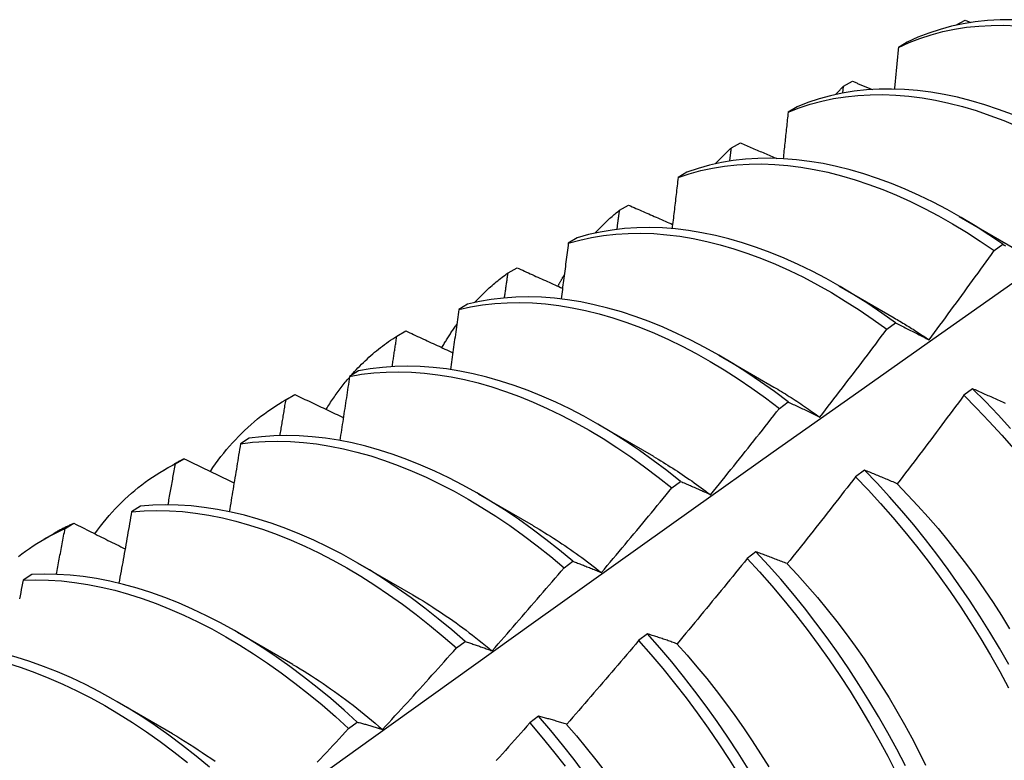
# Model space of a CAD drawing. Header units: inches. Extents: x 18 to 430, y 47 to 208.
# Tile 102 of 108: x 404.914 to 405.199, y 159.538 to 159.752. Entities that reach past the tile are written whole.
import ezdxf

# ---------------------------------------------------------------- set-up
doc = ezdxf.new("R2010")
doc.units = ezdxf.units.IN
doc.header["$MEASUREMENT"] = 0
doc.layers.add('Visible Edges(ANSI)', color=7, linetype='Continuous', lineweight=25)

msp = doc.modelspace()

# ---------------------------------------------------------------- linework, layer by layer
at = {"layer": 'Visible Edges(ANSI)'}
for p, q in [((405.1846, 159.75039), (405.18466, 159.75046)), ((405.18466, 159.75046), (405.1873, 159.75189)), ((405.18466, 159.7504), (405.18466, 159.75046)), ((405.1873, 159.75189), (405.18899, 159.75121)), ((405.17059, 159.7455), (405.16801, 159.744)), ((405.15213, 159.73276), (405.15475, 159.73419)), ((405.15191, 159.73078), (405.15213, 159.73276)), ((405.13868, 159.72679), (405.1361, 159.72527)), ((405.11969, 159.71491), (405.1223, 159.71636)), ((405.10684, 159.70793), (405.10428, 159.7064)), ((405.08734, 159.69693), (405.08995, 159.69839)), ((405.18562, 159.69511), (405.20157, 159.68588)), ((405.07509, 159.68892), (405.07252, 159.68738)), ((405.1957, 159.68523), (405.19821, 159.68706)), ((405.05508, 159.67881), (405.05769, 159.68028)), ((405.15082, 159.67507), (405.16677, 159.66584)), ((405.0434, 159.66976), (405.04084, 159.6682)), ((405.16465, 159.66249), (405.16716, 159.66433)), ((405.02292, 159.66054), (405.02551, 159.66203)), ((405.11602, 159.65503), (405.13197, 159.6458)), ((405.01178, 159.65044), (405.00923, 159.64888)), ((405.18946, 159.64529), (405.18693, 159.6434)), ((404.99036, 159.64186), (404.99317, 159.64348)), ((404.99084, 159.64213), (404.99343, 159.64363)), ((404.99343, 159.64363), (404.99317, 159.64348)), ((405.13357, 159.63963), (405.13608, 159.64148)), ((405.08123, 159.63499), (405.09718, 159.62577)), ((404.98023, 159.63098), (404.97768, 159.6294)), ((404.95556, 159.62182), (404.95837, 159.62344)), ((404.95884, 159.62358), (404.96143, 159.62508)), ((405.15816, 159.62177), (405.15563, 159.61986)), ((405.10246, 159.61665), (405.10497, 159.61851)), ((405.04643, 159.61496), (405.06238, 159.60573)), ((404.94874, 159.61135), (404.94619, 159.60976)), ((404.92693, 159.60487), (404.9295, 159.60639)), ((404.92076, 159.60178), (404.92357, 159.6034)), ((405.12681, 159.59815), (405.12427, 159.59623)), ((405.01163, 159.59492), (405.02758, 159.58569)), ((405.07132, 159.59355), (405.07384, 159.59542)), ((404.9173, 159.59158), (404.91476, 159.58998)), ((404.97683, 159.57488), (404.99278, 159.56565)), ((405.0954, 159.57443), (405.09286, 159.57251)), ((405.04015, 159.57035), (405.04267, 159.57223)), ((404.94203, 159.55484), (404.95798, 159.54561)), ((405.00894, 159.54703), (405.01146, 159.54892)), ((405.06394, 159.55063), (405.0614, 159.5487))]:
    msp.add_line(p, q, dxfattribs=at)
at = {"layer": 'Visible Edges(ANSI)', "flags": 128}
for points in [[(405.20108, 159.752), (405.19741, 159.75197), (405.1938, 159.75176), (405.19026, 159.75139), (405.18679, 159.75084), (405.18339, 159.75011), (405.18007, 159.74921), (405.17682, 159.74815), (405.17366, 159.74691), (405.17059, 159.7455)], [(405.16801, 159.744), (405.17109, 159.74539), (405.17425, 159.74661), (405.1775, 159.74767), (405.18083, 159.74855), (405.18424, 159.74926), (405.18772, 159.7498), (405.19126, 159.75017), (405.19487, 159.75036), (405.19855, 159.75038), (405.20227, 159.75022)], [(405.16801, 159.744), (405.16796, 159.7435), (405.16791, 159.74299), (405.16787, 159.74249), (405.16782, 159.74199), (405.16777, 159.74149), (405.16772, 159.74099), (405.16768, 159.74049), (405.16763, 159.73999), (405.16758, 159.73949), (405.16753, 159.73898), (405.16748, 159.73848), (405.16744, 159.73798), (405.16739, 159.73748), (405.16734, 159.73698), (405.16729, 159.73647), (405.16724, 159.73597), (405.16719, 159.73547), (405.16715, 159.73497), (405.1671, 159.73446), (405.16705, 159.73396), (405.167, 159.73346), (405.16695, 159.73295), (405.1669, 159.73245), (405.16685, 159.73195)], [(405.15475, 159.73419), (405.15499, 159.73409), (405.15523, 159.734), (405.15546, 159.7339), (405.1557, 159.7338), (405.15594, 159.7337), (405.15618, 159.7336), (405.15641, 159.7335), (405.15665, 159.7334), (405.15689, 159.73331), (405.15713, 159.73321), (405.15737, 159.73311), (405.1576, 159.73301), (405.15784, 159.73291), (405.15808, 159.73281), (405.15832, 159.73271), (405.15856, 159.73262), (405.15879, 159.73252), (405.15903, 159.73242), (405.15927, 159.73232), (405.15951, 159.73222), (405.15975, 159.73212), (405.15998, 159.73203), (405.16022, 159.73193), (405.16046, 159.73183)], [(405.20102, 159.72458), (405.19701, 159.72608), (405.19302, 159.72741), (405.18906, 159.72857), (405.18513, 159.72957), (405.18123, 159.73039), (405.17737, 159.73104), (405.17355, 159.73152), (405.16978, 159.73183), (405.16606, 159.73196), (405.1624, 159.73192), (405.15879, 159.73171), (405.15526, 159.73132), (405.15179, 159.73076), (405.14839, 159.73002), (405.14507, 159.72912), (405.14183, 159.72804), (405.13868, 159.72679)], [(405.1498, 159.73035), (405.14989, 159.73045), (405.14999, 159.73056), (405.15008, 159.73066), (405.15018, 159.73076), (405.15027, 159.73086), (405.15037, 159.73097), (405.15047, 159.73107), (405.15056, 159.73117), (405.15066, 159.73127), (405.15075, 159.73137), (405.15085, 159.73147), (405.15095, 159.73157), (405.15105, 159.73167), (405.15114, 159.73177), (405.15124, 159.73187), (405.15134, 159.73197), (405.15144, 159.73207), (405.15153, 159.73217), (405.15163, 159.73227), (405.15173, 159.73237), (405.15183, 159.73246), (405.15193, 159.73256), (405.15203, 159.73266), (405.15213, 159.73276)], [(405.1361, 159.72527), (405.13926, 159.72651), (405.14251, 159.72757), (405.14584, 159.72847), (405.14924, 159.72919), (405.15271, 159.72974), (405.15625, 159.73011), (405.15986, 159.73031), (405.16353, 159.73034), (405.16725, 159.73019), (405.17102, 159.72987), (405.17485, 159.72938), (405.17871, 159.72871), (405.18261, 159.72788), (405.18655, 159.72687), (405.19051, 159.7257), (405.1945, 159.72435), (405.19851, 159.72284), (405.20254, 159.72117)], [(405.1361, 159.72527), (405.13604, 159.72471), (405.13599, 159.72415), (405.13593, 159.72359), (405.13587, 159.72303), (405.13581, 159.72247), (405.13575, 159.72191), (405.13569, 159.72135), (405.13563, 159.72079), (405.13557, 159.72023), (405.13551, 159.71967), (405.13545, 159.71911), (405.13539, 159.71855), (405.13533, 159.71799), (405.13527, 159.71743), (405.13521, 159.71686), (405.13515, 159.7163), (405.13509, 159.71574), (405.13503, 159.71518), (405.13497, 159.71462), (405.13491, 159.71406), (405.13485, 159.71349), (405.13479, 159.71293), (405.13473, 159.71237), (405.13467, 159.71181)], [(405.1223, 159.71636), (405.12274, 159.71617), (405.12318, 159.71599), (405.12361, 159.7158), (405.12405, 159.71561), (405.12449, 159.71543), (405.12492, 159.71524), (405.12536, 159.71505), (405.1258, 159.71487), (405.12623, 159.71468), (405.12667, 159.7145), (405.12711, 159.71431), (405.12754, 159.71412), (405.12798, 159.71394), (405.12842, 159.71375), (405.12886, 159.71356), (405.12929, 159.71338), (405.12973, 159.71319), (405.13017, 159.71301), (405.13061, 159.71282), (405.13105, 159.71263), (405.13148, 159.71245), (405.13192, 159.71226), (405.13236, 159.71208), (405.1328, 159.71189)], [(405.115, 159.71031), (405.11519, 159.71051), (405.11537, 159.71072), (405.11556, 159.71092), (405.11575, 159.71112), (405.11594, 159.71132), (405.11613, 159.71151), (405.11632, 159.71171), (405.11652, 159.71191), (405.11671, 159.7121), (405.1169, 159.7123), (405.1171, 159.71249), (405.11729, 159.71268), (405.11749, 159.71287), (405.11768, 159.71306), (405.11788, 159.71325), (405.11808, 159.71344), (405.11828, 159.71363), (405.11848, 159.71382), (405.11868, 159.714), (405.11888, 159.71419), (405.11908, 159.71437), (405.11928, 159.71455), (405.11948, 159.71473), (405.11969, 159.71491)], [(405.11922, 159.7111), (405.11924, 159.71126), (405.11926, 159.71142), (405.11928, 159.71158), (405.1193, 159.71174), (405.11932, 159.7119), (405.11934, 159.71206), (405.11936, 159.71221), (405.11938, 159.71237), (405.1194, 159.71253), (405.11942, 159.71269), (405.11944, 159.71285), (405.11946, 159.71301), (405.11947, 159.71317), (405.11949, 159.71333), (405.11951, 159.71348), (405.11953, 159.71364), (405.11955, 159.7138), (405.11957, 159.71396), (405.11959, 159.71412), (405.11961, 159.71428), (405.11963, 159.71444), (405.11965, 159.7146), (405.11967, 159.71475), (405.11969, 159.71491)], [(405.19821, 159.68706), (405.19421, 159.68979), (405.19019, 159.69237), (405.18616, 159.6948), (405.18212, 159.69708), (405.17808, 159.69921), (405.17404, 159.70118), (405.17, 159.70299), (405.16598, 159.70464), (405.16197, 159.70612), (405.15799, 159.70744), (405.15403, 159.7086), (405.15009, 159.70958), (405.1462, 159.71039), (405.14234, 159.71104), (405.13852, 159.71151), (405.13476, 159.7118), (405.13104, 159.71193), (405.12738, 159.71188), (405.12378, 159.71165), (405.12025, 159.71125), (405.11679, 159.71068), (405.11339, 159.70994), (405.11008, 159.70902), (405.10684, 159.70793)], [(405.10428, 159.7064), (405.10752, 159.70748), (405.11084, 159.70838), (405.11423, 159.70911), (405.1177, 159.70967), (405.12124, 159.71005), (405.12485, 159.71027), (405.12851, 159.7103), (405.13223, 159.71017), (405.136, 159.70986), (405.13982, 159.70937), (405.14368, 159.70872), (405.14758, 159.70789), (405.15152, 159.7069), (405.15548, 159.70573), (405.15947, 159.7044), (405.16347, 159.7029), (405.1675, 159.70124), (405.17153, 159.69941), (405.17557, 159.69743), (405.17962, 159.69529), (405.18365, 159.693), (405.18768, 159.69056), (405.1917, 159.68797), (405.1957, 159.68523)], [(405.10428, 159.7064), (405.1042, 159.70578), (405.10413, 159.70517), (405.10406, 159.70455), (405.10399, 159.70394), (405.10392, 159.70332), (405.10385, 159.7027), (405.10378, 159.70208), (405.1037, 159.70147), (405.10363, 159.70085), (405.10356, 159.70023), (405.10349, 159.69962), (405.10341, 159.699), (405.10334, 159.69838), (405.10327, 159.69776), (405.1032, 159.69715), (405.10312, 159.69653), (405.10305, 159.69591), (405.10298, 159.69529), (405.1029, 159.69467), (405.10283, 159.69405), (405.10275, 159.69344), (405.10268, 159.69282), (405.10261, 159.6922), (405.10253, 159.69158)], [(405.0802, 159.69027), (405.08048, 159.69057), (405.08076, 159.69088), (405.08104, 159.69117), (405.08133, 159.69147), (405.08161, 159.69176), (405.0819, 159.69206), (405.08219, 159.69234), (405.08248, 159.69263), (405.08277, 159.69292), (405.08307, 159.6932), (405.08336, 159.69348), (405.08366, 159.69376), (405.08396, 159.69404), (405.08426, 159.69431), (405.08456, 159.69458), (405.08486, 159.69485), (405.08517, 159.69512), (405.08547, 159.69539), (405.08578, 159.69565), (405.08609, 159.69591), (405.0864, 159.69617), (405.08671, 159.69643), (405.08702, 159.69668), (405.08734, 159.69693)], [(405.08661, 159.69136), (405.08664, 159.6916), (405.08667, 159.69183), (405.0867, 159.69206), (405.08673, 159.69229), (405.08676, 159.69252), (405.08679, 159.69276), (405.08682, 159.69299), (405.08685, 159.69322), (405.08688, 159.69345), (405.08691, 159.69368), (405.08694, 159.69392), (405.08697, 159.69415), (405.087, 159.69438), (405.08704, 159.69461), (405.08707, 159.69484), (405.0871, 159.69508), (405.08713, 159.69531), (405.08716, 159.69554), (405.08719, 159.69577), (405.08722, 159.696), (405.08725, 159.69624), (405.08728, 159.69647), (405.08731, 159.6967), (405.08734, 159.69693)], [(405.08995, 159.69839), (405.09048, 159.69816), (405.09101, 159.69792), (405.09154, 159.69769), (405.09206, 159.69746), (405.09259, 159.69723), (405.09312, 159.69699), (405.09365, 159.69676), (405.09418, 159.69653), (405.09471, 159.69629), (405.09524, 159.69606), (405.09577, 159.69583), (405.0963, 159.6956), (405.09683, 159.69536), (405.09736, 159.69513), (405.0979, 159.6949), (405.09843, 159.69467), (405.09896, 159.69443), (405.09949, 159.6942), (405.10002, 159.69397), (405.10055, 159.69374), (405.10108, 159.6935), (405.10162, 159.69327), (405.10215, 159.69304), (405.10268, 159.69281)], [(405.16716, 159.66433), (405.16317, 159.66719), (405.15917, 159.66991), (405.15515, 159.67248), (405.15112, 159.6749), (405.14708, 159.67717), (405.14304, 159.67929), (405.139, 159.68125), (405.13497, 159.68305), (405.13094, 159.68469), (405.12694, 159.68617), (405.12295, 159.68748), (405.11899, 159.68862), (405.11506, 159.6896), (405.11117, 159.6904), (405.10731, 159.69103), (405.1035, 159.69149), (405.09974, 159.69178), (405.09602, 159.69189), (405.09237, 159.69183), (405.08877, 159.69159), (405.08524, 159.69118), (405.08178, 159.6906), (405.0784, 159.68985), (405.07509, 159.68892)], [(405.07252, 159.68738), (405.07584, 159.68829), (405.07923, 159.68903), (405.0827, 159.6896), (405.08623, 159.69), (405.08983, 159.69022), (405.09349, 159.69027), (405.09721, 159.69014), (405.10098, 159.68984), (405.10479, 159.68937), (405.10865, 159.68872), (405.11255, 159.68791), (405.11648, 159.68692), (405.12044, 159.68577), (405.12443, 159.68444), (405.12844, 159.68295), (405.13246, 159.6813), (405.13649, 159.67949), (405.14054, 159.67752), (405.14458, 159.67539), (405.14862, 159.6731), (405.15265, 159.67067), (405.15666, 159.66809), (405.16067, 159.66536), (405.16465, 159.66249)], [(405.07252, 159.68738), (405.07244, 159.68671), (405.07235, 159.68604), (405.07227, 159.68537), (405.07218, 159.6847), (405.0721, 159.68403), (405.07201, 159.68336), (405.07193, 159.68268), (405.07184, 159.68201), (405.07175, 159.68134), (405.07167, 159.68067), (405.07158, 159.68), (405.0715, 159.67933), (405.07141, 159.67866), (405.07132, 159.67799), (405.07123, 159.67731), (405.07115, 159.67664), (405.07106, 159.67597), (405.07097, 159.6753), (405.07088, 159.67463), (405.0708, 159.67395), (405.07071, 159.67328), (405.07062, 159.67261), (405.07053, 159.67193), (405.07044, 159.67126)], [(405.17687, 159.65944), (405.17766, 159.66051), (405.17846, 159.66158), (405.17925, 159.66264), (405.18004, 159.66371), (405.18083, 159.66478), (405.18162, 159.66585), (405.18241, 159.66692), (405.1832, 159.668), (405.18399, 159.66907), (405.18478, 159.67014), (405.18556, 159.67121), (405.18635, 159.67229), (405.18713, 159.67336), (405.18791, 159.67444), (405.1887, 159.67552), (405.18948, 159.67659), (405.19026, 159.67767), (405.19104, 159.67875), (405.19182, 159.67983), (405.1926, 159.68091), (405.19337, 159.68199), (405.19415, 159.68307), (405.19493, 159.68415), (405.1957, 159.68523)], [(405.19821, 159.68706), (405.19863, 159.68685), (405.19904, 159.68663)], [(405.05769, 159.68028), (405.05823, 159.68003), (405.05878, 159.67978), (405.05933, 159.67954), (405.05987, 159.67929), (405.06042, 159.67904), (405.06097, 159.67879), (405.06152, 159.67855), (405.06206, 159.6783), (405.06261, 159.67805), (405.06316, 159.6778), (405.06371, 159.67756), (405.06426, 159.67731), (405.0648, 159.67706), (405.06535, 159.67681), (405.0659, 159.67657), (405.06645, 159.67632), (405.067, 159.67607), (405.06755, 159.67583), (405.0681, 159.67558), (405.06865, 159.67533), (405.0692, 159.67508), (405.06975, 159.67484), (405.0703, 159.67459), (405.07085, 159.67434)], [(405.0454, 159.67023), (405.04577, 159.67064), (405.04615, 159.67103), (405.04653, 159.67143), (405.04691, 159.67182), (405.04729, 159.6722), (405.04768, 159.67259), (405.04807, 159.67297), (405.04846, 159.67334), (405.04885, 159.67371), (405.04925, 159.67408), (405.04965, 159.67444), (405.05005, 159.6748), (405.05046, 159.67516), (405.05086, 159.67551), (405.05128, 159.67586), (405.05169, 159.6762), (405.0521, 159.67654), (405.05252, 159.67688), (405.05294, 159.67721), (405.05337, 159.67754), (405.05379, 159.67786), (405.05422, 159.67818), (405.05465, 159.6785), (405.05508, 159.67881)], [(405.05405, 159.67156), (405.05409, 159.67186), (405.05414, 159.67216), (405.05418, 159.67247), (405.05422, 159.67277), (405.05427, 159.67307), (405.05431, 159.67337), (405.05435, 159.67368), (405.0544, 159.67398), (405.05444, 159.67428), (405.05448, 159.67458), (405.05453, 159.67488), (405.05457, 159.67519), (405.05461, 159.67549), (405.05466, 159.67579), (405.0547, 159.67609), (405.05474, 159.67639), (405.05478, 159.6767), (405.05483, 159.677), (405.05487, 159.6773), (405.05491, 159.6776), (405.05496, 159.6779), (405.055, 159.67821), (405.05504, 159.67851), (405.05508, 159.67881)], [(405.06951, 159.67494), (405.06959, 159.67508), (405.06966, 159.67522), (405.06974, 159.67536), (405.06981, 159.6755), (405.06989, 159.67564), (405.06996, 159.67578), (405.07004, 159.67592), (405.07011, 159.67606), (405.07019, 159.6762), (405.07027, 159.67634), (405.07034, 159.67648), (405.07042, 159.67662), (405.0705, 159.67676), (405.07057, 159.67689), (405.07065, 159.67703), (405.07073, 159.67717), (405.07081, 159.6773), (405.07088, 159.67744), (405.07096, 159.67758), (405.07104, 159.67771), (405.07112, 159.67785), (405.0712, 159.67799), (405.07128, 159.67812), (405.07136, 159.67826)], [(404.75988, 159.35895), (404.78331, 159.37602), (404.8067, 159.39306), (404.83007, 159.41006), (404.85341, 159.42702), (404.87673, 159.44394), (404.90002, 159.46082), (404.92329, 159.47765), (404.94653, 159.49444), (404.96975, 159.51119), (404.99296, 159.52789), (405.01614, 159.54454), (405.03931, 159.56114), (405.06246, 159.57769), (405.08559, 159.5942), (405.10871, 159.61064), (405.13182, 159.62704), (405.15492, 159.64338), (405.17801, 159.65967), (405.20109, 159.6759)], [(405.13608, 159.64148), (405.13212, 159.64447), (405.12814, 159.64732), (405.12413, 159.65002), (405.12011, 159.65259), (405.11608, 159.655), (405.11204, 159.65726), (405.108, 159.65937), (405.10396, 159.66132), (405.09993, 159.66311), (405.09591, 159.66475), (405.0919, 159.66621), (405.08792, 159.66751), (405.08396, 159.66864), (405.08003, 159.66961), (405.07614, 159.6704), (405.07229, 159.67102), (405.06848, 159.67147), (405.06472, 159.67175), (405.06101, 159.67185), (405.05735, 159.67178), (405.05376, 159.67153), (405.05024, 159.67112), (405.04678, 159.67052), (405.0434, 159.66976)], [(405.04084, 159.6682), (405.04074, 159.66748), (405.04064, 159.66676), (405.04054, 159.66604), (405.04044, 159.66532), (405.04034, 159.66459), (405.04024, 159.66387), (405.04014, 159.66315), (405.04004, 159.66243), (405.03994, 159.66171), (405.03984, 159.66098), (405.03974, 159.66026), (405.03963, 159.65954), (405.03953, 159.65881), (405.03943, 159.65809), (405.03933, 159.65737), (405.03923, 159.65664), (405.03912, 159.65592), (405.03902, 159.6552), (405.03892, 159.65447), (405.03881, 159.65375), (405.03871, 159.65303), (405.03861, 159.6523), (405.0385, 159.65158), (405.0384, 159.65085)], [(405.04084, 159.6682), (405.04423, 159.66895), (405.04769, 159.66953), (405.05122, 159.66994), (405.05482, 159.67017), (405.05847, 159.67023), (405.06219, 159.67011), (405.06595, 159.66983), (405.06977, 159.66936), (405.07362, 159.66873), (405.07752, 159.66792), (405.08145, 159.66695), (405.08541, 159.6658), (405.0894, 159.66449), (405.0934, 159.66301), (405.09742, 159.66137), (405.10146, 159.65956), (405.1055, 159.6576), (405.10954, 159.65548), (405.11358, 159.6532), (405.11761, 159.65078), (405.12163, 159.6482), (405.12563, 159.64549), (405.12961, 159.64263), (405.13357, 159.63963)], [(405.16678, 159.6658), (405.1672, 159.66555), (405.16762, 159.66531), (405.16805, 159.66506), (405.16847, 159.66481), (405.16889, 159.66456), (405.16931, 159.6643), (405.16973, 159.66405), (405.17016, 159.66379), (405.17058, 159.66353), (405.171, 159.66327), (405.17142, 159.66301), (405.17184, 159.66274), (405.17226, 159.66248), (405.17268, 159.66221), (405.1731, 159.66194), (405.17352, 159.66167), (405.17394, 159.66139), (405.17436, 159.66112), (405.17478, 159.66084), (405.1752, 159.66056), (405.17562, 159.66028), (405.17603, 159.65999), (405.17645, 159.65971), (405.17687, 159.65942)], [(405.03596, 159.65718), (405.03613, 159.65747), (405.03629, 159.65776), (405.03646, 159.65805), (405.03663, 159.65834), (405.0368, 159.65863), (405.03698, 159.65892), (405.03715, 159.6592), (405.03732, 159.65949), (405.0375, 159.65977), (405.03767, 159.66006), (405.03785, 159.66034), (405.03803, 159.66062), (405.03821, 159.6609), (405.03839, 159.66117), (405.03857, 159.66145), (405.03875, 159.66172), (405.03893, 159.662), (405.03912, 159.66227), (405.0393, 159.66254), (405.03949, 159.66281), (405.03968, 159.66308), (405.03986, 159.66335), (405.04005, 159.66362), (405.04024, 159.66388)], [(405.1453, 159.63712), (405.14611, 159.63817), (405.14693, 159.63922), (405.14774, 159.64027), (405.14855, 159.64132), (405.14937, 159.64237), (405.15018, 159.64342), (405.15099, 159.64448), (405.1518, 159.64553), (405.15261, 159.64659), (405.15342, 159.64764), (405.15422, 159.6487), (405.15503, 159.64975), (405.15584, 159.65081), (405.15664, 159.65187), (405.15745, 159.65293), (405.15825, 159.65399), (405.15905, 159.65505), (405.15985, 159.65611), (405.16065, 159.65717), (405.16145, 159.65823), (405.16225, 159.6593), (405.16305, 159.66036), (405.16385, 159.66143), (405.16465, 159.66249)], [(405.16716, 159.66433), (405.16755, 159.66414), (405.16795, 159.66395), (405.16835, 159.66375), (405.16874, 159.66355), (405.16914, 159.66336), (405.16954, 159.66316), (405.16994, 159.66296), (405.17035, 159.66276), (405.17075, 159.66256), (405.17115, 159.66236), (405.17155, 159.66215), (405.17196, 159.66195), (405.17236, 159.66175), (405.17277, 159.66154), (405.17318, 159.66133), (405.17358, 159.66113), (405.17399, 159.66092), (405.1744, 159.66071), (405.17481, 159.6605), (405.17522, 159.66029), (405.17563, 159.66008), (405.17604, 159.65987), (405.17646, 159.65966), (405.17687, 159.65944)], [(405.00965, 159.64913), (405.01015, 159.64969), (405.01065, 159.65024), (405.01115, 159.65079), (405.01166, 159.65132), (405.01218, 159.65185), (405.0127, 159.65237), (405.01323, 159.65289), (405.01376, 159.6534), (405.0143, 159.6539), (405.01484, 159.65439), (405.01538, 159.65488), (405.01594, 159.65536), (405.01649, 159.65583), (405.01705, 159.6563), (405.01762, 159.65675), (405.01819, 159.65721), (405.01876, 159.65765), (405.01934, 159.65808), (405.01993, 159.65851), (405.02052, 159.65893), (405.02111, 159.65935), (405.02171, 159.65975), (405.02231, 159.66015), (405.02292, 159.66054)], [(405.02155, 159.65169), (405.02161, 159.65206), (405.02167, 159.65243), (405.02172, 159.6528), (405.02178, 159.65317), (405.02184, 159.65354), (405.0219, 159.65391), (405.02195, 159.65427), (405.02201, 159.65464), (405.02207, 159.65501), (405.02212, 159.65538), (405.02218, 159.65575), (405.02224, 159.65612), (405.0223, 159.65649), (405.02235, 159.65686), (405.02241, 159.65723), (405.02247, 159.6576), (405.02252, 159.65796), (405.02258, 159.65833), (405.02264, 159.6587), (405.02269, 159.65907), (405.02275, 159.65944), (405.02281, 159.65981), (405.02286, 159.66018), (405.02292, 159.66054)], [(405.02551, 159.66203), (405.02608, 159.66176), (405.02664, 159.6615), (405.02721, 159.66124), (405.02777, 159.66098), (405.02833, 159.66071), (405.0289, 159.66045), (405.02946, 159.66019), (405.03003, 159.65993), (405.03059, 159.65966), (405.03116, 159.6594), (405.03173, 159.65914), (405.03229, 159.65888), (405.03286, 159.65861), (405.03342, 159.65835), (405.03399, 159.65809), (405.03456, 159.65783), (405.03512, 159.65757), (405.03569, 159.6573), (405.03626, 159.65704), (405.03682, 159.65678), (405.03739, 159.65652), (405.03796, 159.65626), (405.03853, 159.65599), (405.0391, 159.65573)], [(405.10497, 159.61851), (405.10105, 159.62162), (405.09709, 159.6246), (405.0931, 159.62744), (405.0891, 159.63014), (405.08508, 159.63269), (405.08104, 159.6351), (405.077, 159.63735), (405.07296, 159.63945), (405.06892, 159.64139), (405.06489, 159.64318), (405.06087, 159.6448), (405.05687, 159.64625), (405.05289, 159.64754), (405.04893, 159.64867), (405.045, 159.64962), (405.04111, 159.6504), (405.03726, 159.65102), (405.03345, 159.65145), (405.0297, 159.65172), (405.02599, 159.65181), (405.02234, 159.65173), (405.01875, 159.65148), (405.01523, 159.65105), (405.01178, 159.65044)], [(405.00245, 159.63933), (405.00271, 159.63975), (405.00297, 159.64016), (405.00323, 159.64057), (405.00349, 159.64098), (405.00375, 159.64138), (405.00402, 159.64179), (405.00429, 159.64219), (405.00456, 159.64259), (405.00483, 159.64298), (405.00511, 159.64338), (405.00539, 159.64377), (405.00567, 159.64415), (405.00595, 159.64454), (405.00623, 159.64492), (405.00652, 159.6453), (405.00681, 159.64568), (405.0071, 159.64605), (405.00739, 159.64643), (405.00769, 159.6468), (405.00798, 159.64716), (405.00828, 159.64753), (405.00858, 159.64789), (405.00888, 159.64825), (405.00919, 159.6486)], [(405.00923, 159.64888), (405.00911, 159.64811), (405.009, 159.64734), (405.00888, 159.64656), (405.00877, 159.64579), (405.00865, 159.64502), (405.00853, 159.64425), (405.00842, 159.64348), (405.0083, 159.64271), (405.00818, 159.64194), (405.00806, 159.64117), (405.00795, 159.64039), (405.00783, 159.63962), (405.00771, 159.63885), (405.00759, 159.63808), (405.00747, 159.63731), (405.00735, 159.63653), (405.00724, 159.63576), (405.00712, 159.63499), (405.007, 159.63422), (405.00688, 159.63344), (405.00676, 159.63267), (405.00664, 159.6319), (405.00652, 159.63112), (405.0064, 159.63035)], [(405.00923, 159.64888), (405.01269, 159.64947), (405.01621, 159.64988), (405.0198, 159.65012), (405.02346, 159.65019), (405.02717, 159.65009), (405.03093, 159.64981), (405.03474, 159.64936), (405.03859, 159.64873), (405.04249, 159.64794), (405.04642, 159.64697), (405.05038, 159.64583), (405.05436, 159.64453), (405.05836, 159.64306), (405.06239, 159.64143), (405.06642, 159.63963), (405.07046, 159.63768), (405.0745, 159.63557), (405.07854, 159.6333), (405.08257, 159.63089), (405.08659, 159.62832), (405.09059, 159.62561), (405.09458, 159.62276), (405.09853, 159.61977), (405.10246, 159.61665)], [(405.13197, 159.64579), (405.13253, 159.64547), (405.13309, 159.64514), (405.13364, 159.64481), (405.1342, 159.64447), (405.13476, 159.64413), (405.13532, 159.64379), (405.13587, 159.64345), (405.13643, 159.6431), (405.13698, 159.64275), (405.13754, 159.64239), (405.1381, 159.64203), (405.13865, 159.64167), (405.13921, 159.6413), (405.13976, 159.64094), (405.14031, 159.64057), (405.14087, 159.64019), (405.14142, 159.63981), (405.14197, 159.63943), (405.14253, 159.63905), (405.14308, 159.63866), (405.14363, 159.63827), (405.14418, 159.63788), (405.14473, 159.63748), (405.14528, 159.63708)], [(405.19904, 159.64102), (405.19861, 159.64122), (405.19819, 159.64141), (405.19776, 159.6416), (405.19734, 159.6418), (405.19692, 159.64199), (405.1965, 159.64218), (405.19608, 159.64237), (405.19566, 159.64256), (405.19524, 159.64274), (405.19482, 159.64293), (405.1944, 159.64312), (405.19399, 159.6433), (405.19357, 159.64349), (405.19316, 159.64367), (405.19274, 159.64386), (405.19233, 159.64404), (405.19192, 159.64422), (405.19151, 159.6444), (405.1911, 159.64458), (405.19069, 159.64476), (405.19028, 159.64494), (405.18987, 159.64512), (405.18946, 159.64529)], [(405.20043, 159.63384), (405.19684, 159.63777), (405.19318, 159.64158), (405.18946, 159.64529)], [(404.99343, 159.64363), (404.99401, 159.64335), (404.99459, 159.64307), (404.99517, 159.6428), (404.99575, 159.64252), (404.99633, 159.64224), (404.99692, 159.64196), (404.9975, 159.64169), (404.99808, 159.64141), (404.99866, 159.64113), (404.99924, 159.64085), (404.99983, 159.64058), (405.00041, 159.6403), (405.00099, 159.64002), (405.00158, 159.63975), (405.00216, 159.63947), (405.00274, 159.63919), (405.00333, 159.63891), (405.00391, 159.63864), (405.0045, 159.63836), (405.00508, 159.63808), (405.00567, 159.63781), (405.00625, 159.63753), (405.00684, 159.63725), (405.00742, 159.63698)], [(405.18693, 159.6434), (405.18614, 159.64232), (405.18535, 159.64125), (405.18455, 159.64018), (405.18376, 159.63911), (405.18296, 159.63804), (405.18216, 159.63697), (405.18137, 159.6359), (405.18057, 159.63483), (405.17977, 159.63376), (405.17897, 159.63269), (405.17816, 159.63163), (405.17736, 159.63056), (405.17656, 159.62949), (405.17576, 159.62843), (405.17495, 159.62737), (405.17415, 159.6263), (405.17334, 159.62524), (405.17253, 159.62418), (405.17173, 159.62312), (405.17092, 159.62206), (405.17011, 159.621), (405.1693, 159.61994), (405.16849, 159.61888), (405.16768, 159.61782)], [(405.18693, 159.6434), (405.19065, 159.63968), (405.1943, 159.63585), (405.19789, 159.63192), (405.20142, 159.62789)], [(404.96899, 159.62139), (404.96972, 159.62249), (404.97048, 159.62357), (404.97125, 159.62463), (404.97203, 159.62567), (404.97283, 159.62669), (404.97365, 159.62769), (404.97448, 159.62867), (404.97533, 159.62963), (404.97619, 159.63057), (404.97707, 159.63149), (404.97796, 159.63239), (404.97886, 159.63327), (404.97979, 159.63412), (404.98072, 159.63496), (404.98167, 159.63577), (404.98264, 159.63657), (404.98361, 159.63734), (404.98461, 159.63809), (404.98561, 159.63882), (404.98663, 159.63953), (404.98766, 159.64021), (404.98871, 159.64087), (404.98977, 159.64152), (404.99084, 159.64213)], [(404.98911, 159.63175), (404.98918, 159.63218), (404.98926, 159.63261), (404.98933, 159.63305), (404.9894, 159.63348), (404.98948, 159.63391), (404.98955, 159.63435), (404.98962, 159.63478), (404.98969, 159.63521), (404.98976, 159.63565), (404.98984, 159.63608), (404.98991, 159.63651), (404.98998, 159.63694), (404.99005, 159.63738), (404.99013, 159.63781), (404.9902, 159.63824), (404.99027, 159.63868), (404.99034, 159.63911), (404.99041, 159.63954), (404.99048, 159.63997), (404.99055, 159.64041), (404.99063, 159.64084), (404.9907, 159.64127), (404.99077, 159.6417), (404.99084, 159.64213)], [(405.1137, 159.61469), (405.11454, 159.61572), (405.11538, 159.61675), (405.11621, 159.61778), (405.11705, 159.61881), (405.11788, 159.61985), (405.11871, 159.62088), (405.11955, 159.62192), (405.12038, 159.62295), (405.12121, 159.62399), (405.12204, 159.62503), (405.12287, 159.62607), (405.12369, 159.62711), (405.12452, 159.62815), (405.12535, 159.62919), (405.12617, 159.63023), (405.127, 159.63127), (405.12782, 159.63231), (405.12865, 159.63336), (405.12947, 159.6344), (405.13029, 159.63544), (405.13111, 159.63649), (405.13193, 159.63754), (405.13275, 159.63858), (405.13357, 159.63963)], [(405.13608, 159.64148), (405.13645, 159.64131), (405.13683, 159.64114), (405.13721, 159.64096), (405.13758, 159.64079), (405.13796, 159.64061), (405.13834, 159.64044), (405.13872, 159.64026), (405.1391, 159.64008), (405.13949, 159.6399), (405.13987, 159.63972), (405.14025, 159.63954), (405.14063, 159.63936), (405.14102, 159.63918), (405.1414, 159.639), (405.14179, 159.63881), (405.14218, 159.63863), (405.14256, 159.63844), (405.14295, 159.63826), (405.14334, 159.63807), (405.14373, 159.63788), (405.14412, 159.63769), (405.14451, 159.6375), (405.1449, 159.63731), (405.1453, 159.63712)], [(405.07384, 159.59542), (405.06994, 159.59866), (405.06601, 159.60176), (405.06205, 159.60473), (405.05807, 159.60757), (405.05406, 159.61026), (405.05004, 159.6128), (405.04601, 159.6152), (405.04197, 159.61744), (405.03792, 159.61953), (405.03389, 159.62147), (405.02985, 159.62324), (405.02583, 159.62485), (405.02183, 159.6263), (405.01785, 159.62758), (405.0139, 159.62869), (405.00997, 159.62963), (405.00608, 159.63041), (405.00224, 159.63101), (404.99843, 159.63144), (404.99468, 159.63169), (404.99097, 159.63177), (404.98733, 159.63168), (404.98374, 159.63142), (404.98023, 159.63098)], [(404.97768, 159.6294), (404.97755, 159.62858), (404.97742, 159.62776), (404.97728, 159.62695), (404.97715, 159.62613), (404.97702, 159.62531), (404.97688, 159.62449), (404.97675, 159.62368), (404.97661, 159.62286), (404.97648, 159.62204), (404.97634, 159.62122), (404.97621, 159.6204), (404.97607, 159.61959), (404.97594, 159.61877), (404.9758, 159.61795), (404.97567, 159.61713), (404.97553, 159.61631), (404.97539, 159.61549), (404.97526, 159.61467), (404.97512, 159.61385), (404.97498, 159.61303), (404.97485, 159.61221), (404.97471, 159.61139), (404.97457, 159.61057), (404.97443, 159.60975)], [(404.97768, 159.6294), (404.9812, 159.62982), (404.98479, 159.63008), (404.98844, 159.63015), (404.99215, 159.63006), (404.99591, 159.62979), (404.99971, 159.62935), (405.00357, 159.62873), (405.00746, 159.62795), (405.01138, 159.62699), (405.01534, 159.62587), (405.01932, 159.62457), (405.02333, 159.62311), (405.02735, 159.62149), (405.03138, 159.61971), (405.03542, 159.61776), (405.03946, 159.61566), (405.0435, 159.6134), (405.04753, 159.61099), (405.05155, 159.60844), (405.05556, 159.60574), (405.05954, 159.60289), (405.0635, 159.59991), (405.06743, 159.5968), (405.07132, 159.59355)], [(405.09716, 159.62572), (405.09786, 159.62531), (405.09855, 159.6249), (405.09925, 159.62448), (405.09994, 159.62406), (405.10064, 159.62364), (405.10133, 159.6232), (405.10202, 159.62277), (405.10271, 159.62233), (405.10341, 159.62188), (405.1041, 159.62143), (405.10479, 159.62098), (405.10548, 159.62052), (405.10617, 159.62005), (405.10685, 159.61958), (405.10754, 159.61911), (405.10823, 159.61863), (405.10892, 159.61814), (405.1096, 159.61766), (405.11029, 159.61716), (405.11097, 159.61666), (405.11165, 159.61616), (405.11233, 159.61566), (405.11302, 159.61514), (405.1137, 159.61463)], [(404.93556, 159.60336), (404.93635, 159.60446), (404.93716, 159.60553), (404.93798, 159.60658), (404.93882, 159.60761), (404.93968, 159.60862), (404.94055, 159.60961), (404.94144, 159.61058), (404.94234, 159.61153), (404.94326, 159.61245), (404.9442, 159.61335), (404.94515, 159.61423), (404.94611, 159.61509), (404.9471, 159.61592), (404.94809, 159.61673), (404.9491, 159.61752), (404.95013, 159.61829), (404.95117, 159.61903), (404.95222, 159.61975), (404.95329, 159.62045), (404.95438, 159.62112), (404.95547, 159.62177), (404.95658, 159.6224), (404.95771, 159.623), (404.95884, 159.62358)], [(404.95673, 159.61173), (404.95682, 159.61223), (404.95691, 159.61272), (404.95699, 159.61322), (404.95708, 159.61371), (404.95717, 159.6142), (404.95726, 159.6147), (404.95735, 159.61519), (404.95744, 159.61568), (404.95753, 159.61618), (404.95762, 159.61667), (404.9577, 159.61717), (404.95779, 159.61766), (404.95788, 159.61815), (404.95797, 159.61865), (404.95806, 159.61914), (404.95815, 159.61963), (404.95823, 159.62013), (404.95832, 159.62062), (404.95841, 159.62111), (404.9585, 159.62161), (404.95858, 159.6221), (404.95867, 159.62259), (404.95876, 159.62309), (404.95884, 159.62358)], [(404.96143, 159.62508), (404.9613, 159.62502), (404.96117, 159.62495), (404.96104, 159.62489), (404.96091, 159.62482), (404.96078, 159.62476), (404.96065, 159.62469), (404.96053, 159.62462), (404.9604, 159.62456), (404.96027, 159.62449), (404.96014, 159.62442), (404.96001, 159.62435), (404.95989, 159.62428), (404.95976, 159.62422), (404.95963, 159.62415), (404.95951, 159.62408), (404.95938, 159.62401), (404.95925, 159.62394), (404.95913, 159.62387), (404.959, 159.6238), (404.95887, 159.62373), (404.95875, 159.62366), (404.95862, 159.62358), (404.9585, 159.62351), (404.95837, 159.62344)], [(404.96143, 159.62508), (404.96202, 159.62479), (404.96262, 159.6245), (404.96322, 159.62421), (404.96382, 159.62391), (404.96441, 159.62362), (404.96501, 159.62333), (404.96561, 159.62304), (404.96621, 159.62274), (404.96681, 159.62245), (404.96741, 159.62216), (404.96801, 159.62187), (404.96861, 159.62158), (404.96921, 159.62128), (404.96981, 159.62099), (404.97041, 159.6207), (404.97101, 159.62041), (404.97161, 159.62011), (404.97221, 159.61982), (404.97281, 159.61953), (404.97341, 159.61924), (404.97402, 159.61895), (404.97462, 159.61865), (404.97522, 159.61836), (404.97582, 159.61807)], [(405.15563, 159.61986), (405.15481, 159.61881), (405.154, 159.61775), (405.15318, 159.6167), (405.15236, 159.61565), (405.15155, 159.61459), (405.15073, 159.61354), (405.14991, 159.61249), (405.14909, 159.61144), (405.14826, 159.61039), (405.14744, 159.60934), (405.14662, 159.60829), (405.14579, 159.60725), (405.14497, 159.6062), (405.14414, 159.60515), (405.14332, 159.60411), (405.14249, 159.60306), (405.14166, 159.60202), (405.14083, 159.60097), (405.14001, 159.59993), (405.13918, 159.59889), (405.13834, 159.59785), (405.13751, 159.59681), (405.13668, 159.59577), (405.13585, 159.59473)], [(405.15563, 159.61986), (405.15929, 159.61604), (405.16288, 159.61212), (405.16642, 159.6081), (405.16988, 159.60398), (405.17327, 159.59977), (405.17658, 159.59548), (405.17982, 159.59112), (405.18297, 159.58668), (405.18603, 159.58217), (405.18899, 159.5776), (405.19187, 159.57298), (405.19464, 159.5683), (405.19732, 159.56358), (405.19989, 159.55883)], [(405.16768, 159.61782), (405.16727, 159.61799), (405.16686, 159.61817), (405.16646, 159.61834), (405.16606, 159.61851), (405.16565, 159.61868), (405.16525, 159.61885), (405.16485, 159.61902), (405.16445, 159.61919), (405.16405, 159.61936), (405.16365, 159.61952), (405.16326, 159.61969), (405.16286, 159.61985), (405.16246, 159.62002), (405.16207, 159.62018), (405.16167, 159.62034), (405.16128, 159.6205), (405.16089, 159.62067), (405.1605, 159.62083), (405.1601, 159.62098), (405.15971, 159.62114), (405.15932, 159.6213), (405.15894, 159.62146), (405.15855, 159.62161), (405.15816, 159.62177)], [(405.19993, 159.56556), (405.19725, 159.57028), (405.19447, 159.57495), (405.19158, 159.57957), (405.18861, 159.58413), (405.18554, 159.58864), (405.18239, 159.59307), (405.17915, 159.59743), (405.17583, 159.60172), (405.17243, 159.60591), (405.16896, 159.61002), (405.16542, 159.61404), (405.16182, 159.61796), (405.15816, 159.62177)], [(405.08209, 159.59216), (405.08295, 159.59317), (405.0838, 159.59418), (405.08466, 159.59519), (405.08552, 159.59621), (405.08637, 159.59722), (405.08723, 159.59824), (405.08808, 159.59926), (405.08893, 159.60027), (405.08978, 159.60129), (405.09063, 159.60231), (405.09148, 159.60333), (405.09233, 159.60435), (405.09318, 159.60537), (405.09403, 159.60639), (405.09488, 159.60741), (405.09572, 159.60844), (405.09657, 159.60946), (405.09741, 159.61049), (405.09825, 159.61151), (405.0991, 159.61254), (405.09994, 159.61356), (405.10078, 159.61459), (405.10162, 159.61562), (405.10246, 159.61665)], [(405.10497, 159.61851), (405.10533, 159.61836), (405.10568, 159.61821), (405.10604, 159.61806), (405.1064, 159.61791), (405.10676, 159.61776), (405.10712, 159.6176), (405.10748, 159.61745), (405.10784, 159.61729), (405.1082, 159.61714), (405.10856, 159.61698), (405.10892, 159.61682), (405.10929, 159.61666), (405.10965, 159.6165), (405.11002, 159.61634), (405.11038, 159.61618), (405.11075, 159.61602), (405.11111, 159.61586), (405.11148, 159.61569), (405.11185, 159.61553), (405.11222, 159.61536), (405.11259, 159.61519), (405.11296, 159.61503), (405.11333, 159.61486), (405.1137, 159.61469)], [(405.16766, 159.61777), (405.17069, 159.61466), (405.17367, 159.61148), (405.1766, 159.60821), (405.17948, 159.60487), (405.1823, 159.60146), (405.18505, 159.59798), (405.18775, 159.59444), (405.19037, 159.59084), (405.19293, 159.58719), (405.19541, 159.58348), (405.19783, 159.57973), (405.20016, 159.57593)], [(405.04267, 159.57223), (405.03881, 159.57558), (405.03491, 159.57881), (405.03098, 159.58191), (405.02702, 159.58487), (405.02303, 159.58769), (405.01902, 159.59037), (405.015, 159.59291), (405.01097, 159.5953), (405.00693, 159.59753), (405.00289, 159.59961), (404.99885, 159.60154), (404.99482, 159.6033), (404.9908, 159.6049), (404.9868, 159.60634), (404.98282, 159.60761), (404.97886, 159.60871), (404.97494, 159.60964), (404.97106, 159.61041), (404.96721, 159.611), (404.96341, 159.61142), (404.95966, 159.61166), (404.95596, 159.61173), (404.95231, 159.61163), (404.94874, 159.61135)], [(404.94619, 159.60976), (404.94604, 159.6089), (404.94589, 159.60804), (404.94574, 159.60718), (404.94559, 159.60632), (404.94544, 159.60546), (404.94529, 159.6046), (404.94513, 159.60373), (404.94498, 159.60287), (404.94483, 159.60201), (404.94468, 159.60115), (404.94452, 159.60029), (404.94437, 159.59942), (404.94422, 159.59856), (404.94406, 159.5977), (404.94391, 159.59683), (404.94375, 159.59597), (404.9436, 159.59511), (404.94344, 159.59425), (404.94329, 159.59338), (404.94313, 159.59252), (404.94297, 159.59165), (404.94282, 159.59079), (404.94266, 159.58993), (404.9425, 159.58906)], [(404.94619, 159.60976), (404.94978, 159.61003), (404.95342, 159.61012), (404.95713, 159.61003), (404.96088, 159.60977), (404.96469, 159.60934), (404.96854, 159.60874), (404.97243, 159.60796), (404.97635, 159.60701), (404.98031, 159.6059), (404.98429, 159.60462), (404.98829, 159.60317), (404.99231, 159.60155), (404.99634, 159.59978), (405.00038, 159.59784), (405.00442, 159.59575), (405.00846, 159.5935), (405.0125, 159.5911), (405.01652, 159.58856), (405.02052, 159.58586), (405.02451, 159.58303), (405.02847, 159.58006), (405.0324, 159.57695), (405.03629, 159.57371), (405.04015, 159.57035)], [(404.9295, 159.60639), (404.92925, 159.60628), (404.929, 159.60617), (404.92874, 159.60605), (404.92849, 159.60594), (404.92824, 159.60582), (404.92799, 159.6057), (404.92774, 159.60559), (404.92749, 159.60547), (404.92724, 159.60535), (404.92699, 159.60522), (404.92674, 159.6051), (404.9265, 159.60498), (404.92625, 159.60485), (404.926, 159.60473), (404.92576, 159.6046), (404.92551, 159.60447), (404.92527, 159.60434), (404.92502, 159.60421), (404.92478, 159.60408), (404.92454, 159.60395), (404.9243, 159.60381), (404.92405, 159.60368), (404.92381, 159.60354), (404.92357, 159.6034)], [(404.9295, 159.60639), (404.93012, 159.60608), (404.93073, 159.60578), (404.93135, 159.60547), (404.93196, 159.60516), (404.93257, 159.60485), (404.93319, 159.60455), (404.9338, 159.60424), (404.93442, 159.60393), (404.93503, 159.60363), (404.93565, 159.60332), (404.93626, 159.60301), (404.93688, 159.6027), (404.9375, 159.6024), (404.93811, 159.60209), (404.93873, 159.60178), (404.93935, 159.60147), (404.93997, 159.60117), (404.94058, 159.60086), (404.9412, 159.60055), (404.94182, 159.60024), (404.94244, 159.59994), (404.94306, 159.59963), (404.94368, 159.59932), (404.9443, 159.59902)], [(405.06238, 159.60566), (405.06321, 159.60518), (405.06404, 159.60469), (405.06487, 159.60419), (405.0657, 159.60369), (405.06653, 159.60318), (405.06736, 159.60266), (405.06819, 159.60213), (405.06901, 159.6016), (405.06984, 159.60106), (405.07066, 159.60051), (405.07149, 159.59996), (405.07231, 159.5994), (405.07313, 159.59883), (405.07395, 159.59825), (405.07477, 159.59767), (405.07559, 159.59708), (405.07641, 159.59649), (405.07723, 159.59589), (405.07804, 159.59528), (405.07885, 159.59466), (405.07966, 159.59404), (405.08047, 159.59341), (405.08128, 159.59278), (405.08209, 159.59214)], [(404.91342, 159.5968), (404.91447, 159.59761), (404.91552, 159.59839), (404.9166, 159.59915), (404.91769, 159.59989), (404.91879, 159.6006), (404.91991, 159.60128), (404.92105, 159.60195), (404.9222, 159.60258), (404.92336, 159.60319), (404.92453, 159.60378), (404.92573, 159.60434), (404.92693, 159.60487)], [(404.9244, 159.59164), (404.9245, 159.59219), (404.92461, 159.59275), (404.92472, 159.5933), (404.92482, 159.59385), (404.92493, 159.5944), (404.92504, 159.59495), (404.92514, 159.5955), (404.92525, 159.59606), (404.92536, 159.59661), (404.92546, 159.59716), (404.92557, 159.59771), (404.92567, 159.59826), (404.92578, 159.59881), (404.92588, 159.59936), (404.92599, 159.59992), (404.92609, 159.60047), (404.9262, 159.60102), (404.9263, 159.60157), (404.92641, 159.60212), (404.92651, 159.60267), (404.92662, 159.60322), (404.92672, 159.60377), (404.92683, 159.60432), (404.92693, 159.60487)], [(405.13585, 159.59473), (405.13546, 159.59488), (405.13508, 159.59503), (405.13469, 159.59518), (405.13431, 159.59533), (405.13393, 159.59548), (405.13354, 159.59563), (405.13316, 159.59578), (405.13278, 159.59592), (405.1324, 159.59607), (405.13202, 159.59621), (405.13165, 159.59636), (405.13127, 159.5965), (405.13089, 159.59664), (405.13052, 159.59678), (405.13014, 159.59692), (405.12977, 159.59706), (405.1294, 159.5972), (405.12902, 159.59734), (405.12865, 159.59747), (405.12828, 159.59761), (405.12791, 159.59775), (405.12754, 159.59788), (405.12718, 159.59801), (405.12681, 159.59815)], [(405.17004, 159.53627), (405.16756, 159.54105), (405.16498, 159.5458), (405.16229, 159.55052), (405.1595, 159.55519), (405.15661, 159.5598), (405.15363, 159.56436), (405.15056, 159.56886), (405.1474, 159.57329), (405.14415, 159.57765), (405.14083, 159.58193), (405.13743, 159.58612), (405.13396, 159.59023), (405.13041, 159.59424), (405.12681, 159.59815)], [(405.07384, 159.59542), (405.07417, 159.5953), (405.07451, 159.59517), (405.07485, 159.59504), (405.07518, 159.59492), (405.07552, 159.59479), (405.07586, 159.59466), (405.0762, 159.59453), (405.07654, 159.59439), (405.07688, 159.59426), (405.07723, 159.59413), (405.07757, 159.59399), (405.07791, 159.59386), (405.07826, 159.59372), (405.0786, 159.59358), (405.07895, 159.59344), (405.07929, 159.5933), (405.07964, 159.59316), (405.07999, 159.59302), (405.08034, 159.59288), (405.08068, 159.59274), (405.08103, 159.59259), (405.08139, 159.59245), (405.08174, 159.5923), (405.08209, 159.59216)], [(405.12427, 159.59623), (405.12344, 159.5952), (405.1226, 159.59416), (405.12176, 159.59313), (405.12092, 159.59209), (405.12008, 159.59106), (405.11924, 159.59003), (405.1184, 159.58899), (405.11756, 159.58796), (405.11671, 159.58693), (405.11587, 159.5859), (405.11502, 159.58487), (405.11418, 159.58384), (405.11333, 159.58282), (405.11249, 159.58179), (405.11164, 159.58076), (405.11079, 159.57974), (405.10994, 159.57871), (405.10909, 159.57769), (405.10824, 159.57666), (405.10739, 159.57564), (405.10653, 159.57462), (405.10568, 159.5736), (405.10483, 159.57258), (405.10397, 159.57156)], [(405.12427, 159.59623), (405.12787, 159.59232), (405.13141, 159.5883), (405.13488, 159.58419), (405.13827, 159.57999), (405.14159, 159.5757), (405.14483, 159.57134), (405.14798, 159.5669), (405.15105, 159.5624), (405.15402, 159.55783), (405.1569, 159.55321), (405.15968, 159.54854), (405.16236, 159.54383), (405.16494, 159.53907), (405.16741, 159.53428)], [(405.13584, 159.59472), (405.13882, 159.59153), (405.14174, 159.58826), (405.14461, 159.58492), (405.14743, 159.5815), (405.15018, 159.57802), (405.15287, 159.57447), (405.1555, 159.57086), (405.15806, 159.5672), (405.16055, 159.56349), (405.16297, 159.55974), (405.16531, 159.55594), (405.16758, 159.55211), (405.16976, 159.54825), (405.17187, 159.54436), (405.17389, 159.54044), (405.17582, 159.53651)], [(405.01146, 159.54892), (405.00764, 159.55239), (405.00378, 159.55574), (404.99988, 159.55896), (404.99595, 159.56205), (404.99198, 159.565), (404.988, 159.56782), (404.98399, 159.57049), (404.97996, 159.57302), (404.97593, 159.57539), (404.97189, 159.57762), (404.96785, 159.57969), (404.96381, 159.58161), (404.95978, 159.58336), (404.95576, 159.58495), (404.95176, 159.58638), (404.94778, 159.58764), (404.94383, 159.58873), (404.93991, 159.58966), (404.93603, 159.59041), (404.93218, 159.59099), (404.92839, 159.5914), (404.92464, 159.59163), (404.92094, 159.59169), (404.9173, 159.59158)], [(405.05045, 159.56953), (405.05133, 159.57052), (405.0522, 159.57151), (405.05308, 159.5725), (405.05396, 159.5735), (405.05483, 159.57449), (405.05571, 159.57549), (405.05658, 159.57649), (405.05746, 159.57749), (405.05833, 159.57848), (405.0592, 159.57948), (405.06007, 159.58048), (405.06094, 159.58148), (405.06181, 159.58249), (405.06268, 159.58349), (405.06355, 159.58449), (405.06442, 159.5855), (405.06528, 159.5865), (405.06615, 159.58751), (405.06701, 159.58851), (405.06787, 159.58952), (405.06874, 159.59053), (405.0696, 159.59153), (405.07046, 159.59254), (405.07132, 159.59355)], [(404.91476, 159.58998), (404.9146, 159.58907), (404.91443, 159.58817), (404.91426, 159.58727), (404.91409, 159.58636), (404.91392, 159.58546), (404.91374, 159.58456)], [(404.91476, 159.58998), (404.91841, 159.59008), (404.92211, 159.59), (404.92586, 159.58975), (404.92966, 159.58933), (404.93351, 159.58874), (404.9374, 159.58797), (404.94132, 159.58704), (404.94527, 159.58593), (404.94925, 159.58466), (404.95325, 159.58322), (404.95727, 159.58161), (404.9613, 159.57985), (404.96534, 159.57792), (404.96939, 159.57584), (404.97343, 159.5736), (404.97746, 159.57121), (404.98148, 159.56867), (404.98549, 159.56599), (404.98947, 159.56316), (404.99344, 159.5602), (404.99737, 159.5571), (405.00126, 159.55387), (405.00512, 159.55051), (405.00894, 159.54703)], [(405.02758, 159.58567), (405.02855, 159.5851), (405.02951, 159.58453), (405.03048, 159.58395), (405.03144, 159.58336), (405.03241, 159.58275), (405.03337, 159.58214), (405.03433, 159.58152), (405.03529, 159.58089), (405.03625, 159.58024), (405.03721, 159.57959), (405.03816, 159.57893), (405.03912, 159.57826), (405.04007, 159.57758), (405.04102, 159.57689), (405.04197, 159.57619), (405.04292, 159.57548), (405.04386, 159.57476), (405.04481, 159.57404), (405.04575, 159.5733), (405.04669, 159.57256), (405.04763, 159.5718), (405.04856, 159.57104), (405.04949, 159.57027), (405.05042, 159.5695)], [(405.10397, 159.57156), (405.10361, 159.57169), (405.10324, 159.57182), (405.10288, 159.57195), (405.10251, 159.57207), (405.10215, 159.5722), (405.10179, 159.57232), (405.10143, 159.57245), (405.10107, 159.57257), (405.10071, 159.57269), (405.10035, 159.57282), (405.09999, 159.57294), (405.09963, 159.57306), (405.09927, 159.57318), (405.09892, 159.5733), (405.09856, 159.57341), (405.09821, 159.57353), (405.09786, 159.57365), (405.0975, 159.57376), (405.09715, 159.57387), (405.0968, 159.57399), (405.09645, 159.5741), (405.0961, 159.57421), (405.09575, 159.57432), (405.0954, 159.57443)], [(405.12453, 159.53542), (405.12164, 159.54004), (405.11865, 159.54459), (405.11557, 159.54909), (405.11241, 159.55351), (405.10916, 159.55787), (405.10583, 159.56214), (405.10243, 159.56633), (405.09895, 159.57043), (405.0954, 159.57443)], [(404.96875, 159.53589), (404.96485, 159.5391), (404.96091, 159.54219), (404.95695, 159.54513), (404.95296, 159.54794), (404.94895, 159.5506), (404.94493, 159.55312), (404.94089, 159.55549), (404.93685, 159.55771), (404.93281, 159.55977), (404.92877, 159.56168), (404.92474, 159.56342), (404.92073, 159.565), (404.91673, 159.56642), (404.91275, 159.56767), (404.9088, 159.56875), (404.90488, 159.56967), (404.901, 159.57041), (404.89716, 159.57098), (404.89336, 159.57138), (404.88962, 159.5716), (404.88592, 159.57165)], [(405.04267, 159.57223), (405.04298, 159.57212), (405.0433, 159.57202), (405.04362, 159.57192), (405.04394, 159.57181), (405.04426, 159.57171), (405.04458, 159.5716), (405.0449, 159.57149), (405.04522, 159.57139), (405.04554, 159.57128), (405.04586, 159.57117), (405.04618, 159.57106), (405.04651, 159.57094), (405.04683, 159.57083), (405.04716, 159.57072), (405.04748, 159.5706), (405.04781, 159.57049), (405.04814, 159.57037), (405.04846, 159.57025), (405.04879, 159.57013), (405.04912, 159.57001), (405.04945, 159.56989), (405.04978, 159.56977), (405.05011, 159.56965), (405.05045, 159.56953)], [(405.09286, 159.57251), (405.09201, 159.5715), (405.09115, 159.57048), (405.09029, 159.56946), (405.08943, 159.56845), (405.08856, 159.56743), (405.0877, 159.56642), (405.08684, 159.56541), (405.08598, 159.5644), (405.08511, 159.56339), (405.08425, 159.56238), (405.08338, 159.56137), (405.08251, 159.56036), (405.08164, 159.55935), (405.08078, 159.55834), (405.07991, 159.55734), (405.07904, 159.55633), (405.07817, 159.55533), (405.07729, 159.55432), (405.07642, 159.55332), (405.07555, 159.55232), (405.07467, 159.55131), (405.0738, 159.55031), (405.07292, 159.54931), (405.07205, 159.54831)], [(405.09286, 159.57251), (405.0964, 159.5685), (405.09988, 159.56439), (405.10328, 159.5602), (405.1066, 159.55592), (405.10984, 159.55156), (405.113, 159.54713), (405.11607, 159.54263), (405.11905, 159.53807), (405.12194, 159.53345)], [(405.10394, 159.57154), (405.10687, 159.56826), (405.10974, 159.56492), (405.11256, 159.5615), (405.11532, 159.55802), (405.11802, 159.55447), (405.12066, 159.55087), (405.12322, 159.54722), (405.12572, 159.54351), (405.12815, 159.53977), (405.13049, 159.53598)], [(404.88339, 159.57004), (404.88709, 159.56997), (404.89084, 159.56973), (404.89464, 159.56932), (404.89848, 159.56874), (404.90237, 159.56798), (404.90629, 159.56706), (404.91024, 159.56596), (404.91422, 159.5647), (404.91822, 159.56327), (404.92224, 159.56167), (404.92627, 159.55992), (404.93031, 159.558), (404.93435, 159.55593), (404.93839, 159.5537), (404.94242, 159.55132), (404.94644, 159.54879), (404.95045, 159.54611), (404.95444, 159.54329), (404.9584, 159.54034), (404.96234, 159.53725)], [(405.01877, 159.5468), (405.01967, 159.54777), (405.02057, 159.54875), (405.02147, 159.54972), (405.02237, 159.55069), (405.02327, 159.55167), (405.02416, 159.55264), (405.02506, 159.55362), (405.02595, 159.5546), (405.02684, 159.55558), (405.02774, 159.55656), (405.02863, 159.55754), (405.02952, 159.55852), (405.03041, 159.5595), (405.0313, 159.56048), (405.03219, 159.56146), (405.03308, 159.56245), (405.03396, 159.56343), (405.03485, 159.56442), (405.03573, 159.5654), (405.03662, 159.56639), (405.0375, 159.56738), (405.03838, 159.56837), (405.03927, 159.56936), (405.04015, 159.57035)], [(404.99277, 159.56562), (404.99387, 159.56497), (404.99497, 159.56431), (404.99607, 159.56364), (404.99717, 159.56295), (404.99827, 159.56226), (404.99937, 159.56154), (405.00047, 159.56082), (405.00156, 159.56009), (405.00265, 159.55934), (405.00375, 159.55858), (405.00484, 159.55781), (405.00592, 159.55703), (405.00701, 159.55623), (405.00809, 159.55542), (405.00917, 159.55461), (405.01025, 159.55378), (405.01132, 159.55294), (405.0124, 159.55208), (405.01346, 159.55122), (405.01453, 159.55035), (405.01559, 159.54946), (405.01665, 159.54857), (405.01771, 159.54766), (405.01876, 159.54675)], [(405.01146, 159.54892), (405.01176, 159.54884), (405.01205, 159.54876), (405.01235, 159.54868), (405.01265, 159.5486), (405.01295, 159.54852), (405.01325, 159.54844), (405.01355, 159.54836), (405.01385, 159.54828), (405.01416, 159.54819), (405.01446, 159.5481), (405.01476, 159.54802), (405.01507, 159.54793), (405.01537, 159.54784), (405.01568, 159.54775), (405.01599, 159.54766), (405.01629, 159.54757), (405.0166, 159.54748), (405.01691, 159.54738), (405.01722, 159.54729), (405.01753, 159.54719), (405.01784, 159.5471), (405.01815, 159.547), (405.01846, 159.5469), (405.01877, 159.5468)], [(405.0614, 159.5487), (405.06052, 159.54771), (405.05964, 159.54671), (405.05876, 159.54571), (405.05787, 159.54472), (405.05699, 159.54373), (405.05611, 159.54273), (405.05522, 159.54174), (405.05434, 159.54075), (405.05345, 159.53976), (405.05257, 159.53877), (405.05168, 159.53778)], [(405.0614, 159.5487), (405.06487, 159.5446), (405.06828, 159.54041), (405.0716, 159.53614)], [(405.07205, 159.54831), (405.0717, 159.54842), (405.07136, 159.54853), (405.07101, 159.54863), (405.07067, 159.54874), (405.07032, 159.54884), (405.06998, 159.54894), (405.06964, 159.54904), (405.0693, 159.54914), (405.06896, 159.54924), (405.06862, 159.54934), (405.06828, 159.54944), (405.06794, 159.54953), (405.0676, 159.54963), (405.06727, 159.54973), (405.06693, 159.54982), (405.06659, 159.54991), (405.06626, 159.55001), (405.06593, 159.5501), (405.06559, 159.55019), (405.06526, 159.55028), (405.06493, 159.55037), (405.0646, 159.55046), (405.06427, 159.55054), (405.06394, 159.55063)], [(405.07742, 159.53373), (405.07417, 159.53808), (405.07083, 159.54235), (405.06742, 159.54654), (405.06394, 159.55063)], [(405.07203, 159.54827), (405.07491, 159.54493), (405.07773, 159.54153), (405.0805, 159.53805), (405.0832, 159.53452)], [(404.95798, 159.54554), (404.95922, 159.54482), (404.96046, 159.54408), (404.96169, 159.54332), (404.96293, 159.54255), (404.96416, 159.54176), (404.9654, 159.54095), (404.96663, 159.54013), (404.96786, 159.5393), (404.96908, 159.53845), (404.97031, 159.53758)], [(404.99988, 159.53737), (405.00079, 159.53833), (405.0017, 159.5393), (405.00261, 159.54026), (405.00351, 159.54122), (405.00442, 159.54219), (405.00532, 159.54316), (405.00623, 159.54412), (405.00713, 159.54509), (405.00803, 159.54606), (405.00894, 159.54703)]]:
    msp.add_lwpolyline(points, dxfattribs=at)

doc.saveas('drawing.dxf')
